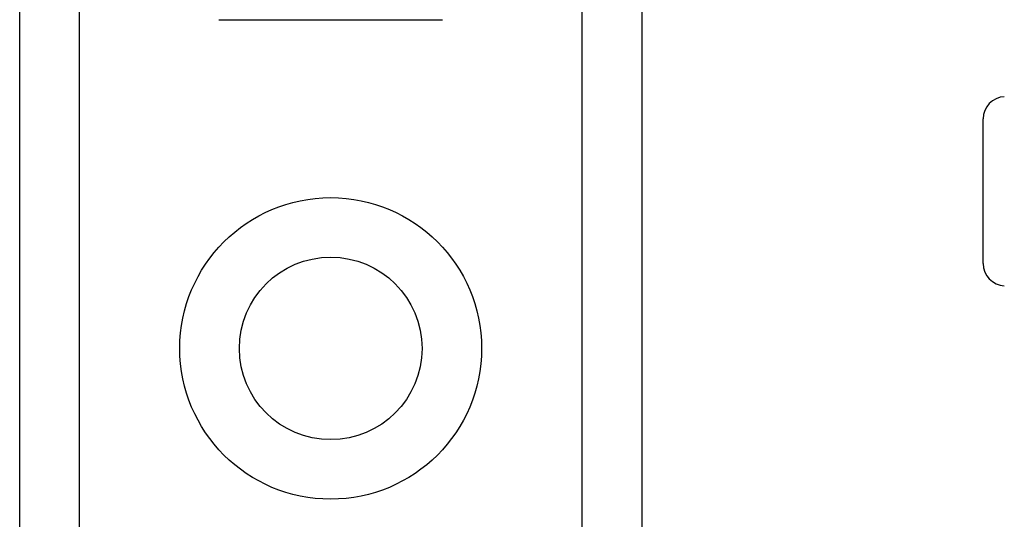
# Model space of a CAD drawing. Header units: inches. Extents: x 7 to 174, y 10 to 93.
# Tile 83 of 132: x 40.781 to 41.67, y 49.231 to 49.682. Entities that reach past the tile are written whole.
import ezdxf

# ---------------------------------------------------------------- set-up
doc = ezdxf.new("R2010")
doc.units = ezdxf.units.IN
doc.header["$MEASUREMENT"] = 0
doc.layers.add('Visible Edges(ANSI)', color=7, linetype='Continuous', lineweight=25)
doc.layers.add('Visible Tangent Edges(ANSI)', color=7, linetype='Continuous', lineweight=25)

msp = doc.modelspace()

# ---------------------------------------------------------------- linework, layer by layer
at = {"layer": 'Visible Edges(ANSI)'}
for p, q in [((40.78057, 30.31732), (40.78057, 69.43714)), ((41.34257, 69.43714), (41.34257, 30.31732)), ((40.96042, 49.68235), (41.16272, 49.68235)), ((41.65107, 49.46174), (41.65107, 49.59272))]:
    msp.add_line(p, q, dxfattribs=at)
msp.add_circle((41.06157, 49.3851), 0.0825, dxfattribs=at)
for centre, start, end in [((41.67107, 49.59272), 92.5, 180), ((41.67107, 49.46174), 180, 267.5)]:
    msp.add_arc(centre, 0.02, start, end, dxfattribs=at)
at = {"layer": 'Visible Tangent Edges(ANSI)'}
for p, q in [((40.83442, 69.43714), (40.83442, 30.31732)), ((41.28872, 30.31732), (41.28872, 69.43714))]:
    msp.add_line(p, q, dxfattribs=at)
msp.add_circle((41.06157, 49.3851), 0.13635, dxfattribs=at)

doc.saveas('drawing.dxf')
